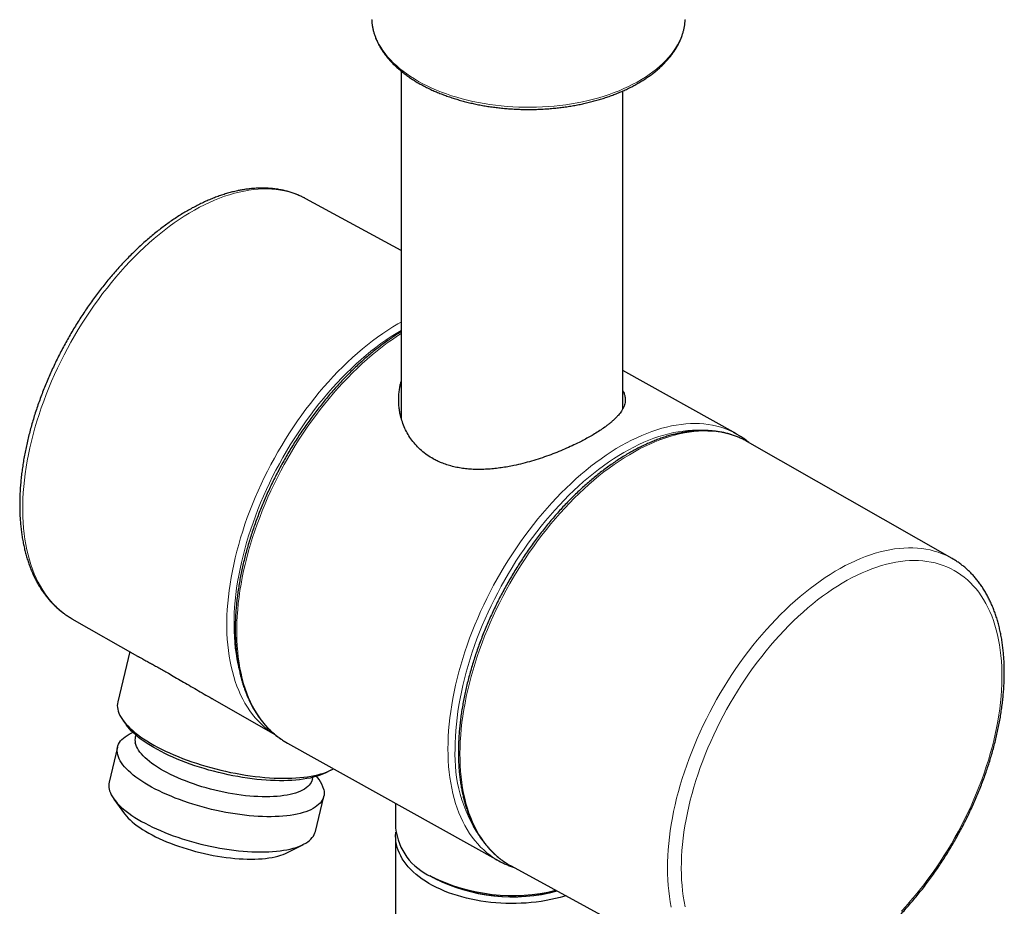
# Model space of a CAD drawing. Header units: millimetres. Extents: x 8 to 2314, y 12 to 2305.
# Tile 90 of 156: x 2148 to 2245, y 302 to 389. Entities that reach past the tile are written whole.
import ezdxf

# ---------------------------------------------------------------- set-up
doc = ezdxf.new("R2010")
doc.units = ezdxf.units.MM

msp = doc.modelspace()

# ---------------------------------------------------------------- linework, layer by layer
at = {"color": 7, "linetype": 'Continuous', "lineweight": 30}
for p, q in [((2185.787, 384.279), (2185.787, 350.006)), ((2207.687, 350.898), (2207.687, 382.325)), ((2185.787, 366.553), (2176.362, 371.67)), ((2176.372, 371.665), (2176.362, 371.67)), ((2218.921, 348.423), (2207.687, 354.678)), ((2240.226, 336.112), (2220.005, 347.653)), ((2240.226, 336.112), (2240.243, 336.102)), ((2153.248, 330.157), (2159.723, 326.461)), ((2158.957, 326.898), (2157.771, 321.936)), ((2167.127, 322.235), (2173.282, 318.722)), ((2158.285, 320.118), (2158.641, 319.628)), ((2159.275, 318.912), (2158.92, 318.73)), ((2159.557, 318.655), (2159.51, 318.458)), ((2173.26, 318.739), (2173.125, 318.824)), ((2157.753, 317.464), (2156.921, 313.983)), ((2174.552, 317.845), (2195.425, 306.223)), ((2177.017, 314.274), (2177.064, 314.471)), ((2177.666, 314.25), (2177.431, 314.573)), ((2178.321, 314.925), (2178.86, 315.201)), ((2177.303, 309.112), (2178.134, 312.593)), ((2157.39, 312.326), (2158.441, 310.878)), ((2185.237, 311.896), (2185.237, 309.455)), ((2185.237, 308.638), (2185.237, 211.47)), ((2174.543, 307.03), (2176.135, 307.846)), ((2196.651, 305.708), (2217.112, 294.598)), ((2188.604, 304.761), (2188.957, 304.557)), ((2189.1, 304.476), (2188.957, 304.557))]:
    msp.add_line(p, q, dxfattribs=at)
at = {"color": 252, "linetype": 'Continuous', "lineweight": 0}
msp.add_line((2240.243, 336.102), (2240.287, 336.077), dxfattribs=at)
at = {"color": 252, "linetype": 'Continuous', "lineweight": 0, "flags": 128}
for points in [[(2182.87, 389.38), (2182.877, 389.277), (2182.913, 388.941), (2182.97, 388.606), (2183.049, 388.272), (2183.15, 387.94), (2183.273, 387.611), (2183.417, 387.285), (2183.582, 386.962), (2183.768, 386.643), (2183.974, 386.328), (2184.201, 386.018), (2184.448, 385.713), (2184.715, 385.414), (2185.001, 385.121), (2185.306, 384.834), (2185.629, 384.554), (2185.971, 384.281), (2186.33, 384.015), (2186.706, 383.758), (2187.098, 383.509), (2187.506, 383.269), (2187.93, 383.038), (2188.369, 382.816), (2188.822, 382.604), (2189.288, 382.401), (2189.767, 382.209), (2190.258, 382.028), (2190.761, 381.857), (2191.274, 381.698), (2191.798, 381.55), (2192.331, 381.413), (2192.872, 381.288), (2193.421, 381.174), (2193.977, 381.073), (2194.539, 380.984), (2195.107, 380.907), (2195.679, 380.842), (2196.256, 380.79), (2196.835, 380.751), (2197.416, 380.724), (2197.999, 380.71), (2198.582, 380.708), (2199.165, 380.719), (2199.746, 380.743), (2200.326, 380.779), (2200.903, 380.828), (2201.476, 380.89), (2202.045, 380.963), (2202.609, 381.049), (2203.167, 381.148), (2203.718, 381.258), (2204.261, 381.38), (2204.796, 381.514), (2205.322, 381.66), (2205.838, 381.816), (2206.343, 381.984), (2206.838, 382.163), (2207.32, 382.352), (2207.789, 382.552), (2208.245, 382.762), (2208.688, 382.981), (2209.115, 383.21), (2209.527, 383.448), (2209.924, 383.695), (2210.304, 383.95), (2210.667, 384.214), (2211.013, 384.485), (2211.341, 384.763), (2211.651, 385.048), (2211.942, 385.34), (2212.213, 385.638), (2212.465, 385.942), (2212.697, 386.25), (2212.909, 386.564), (2213.1, 386.882), (2213.27, 387.204), (2213.419, 387.53), (2213.547, 387.858), (2213.654, 388.189), (2213.738, 388.522), (2213.801, 388.857), (2213.842, 389.192), (2213.856, 389.379)], [(2176.362, 371.67), (2176.202, 371.754), (2175.833, 371.931), (2175.454, 372.089), (2175.065, 372.227), (2174.667, 372.345), (2174.26, 372.444), (2173.844, 372.522), (2173.42, 372.581), (2172.988, 372.62), (2172.548, 372.639), (2172.101, 372.637), (2171.648, 372.616), (2171.189, 372.575), (2170.723, 372.513), (2170.253, 372.432), (2169.777, 372.331), (2169.297, 372.21), (2168.812, 372.069), (2168.325, 371.909), (2167.834, 371.729), (2167.34, 371.531), (2166.844, 371.313), (2166.346, 371.076), (2165.847, 370.821), (2165.346, 370.547), (2164.846, 370.256), (2164.345, 369.946), (2163.845, 369.619), (2163.346, 369.275), (2162.849, 368.913), (2162.353, 368.535), (2161.859, 368.141), (2161.369, 367.731), (2160.881, 367.305), (2160.397, 366.864), (2159.918, 366.409), (2159.443, 365.939), (2158.972, 365.455), (2158.508, 364.958), (2158.049, 364.448), (2157.596, 363.925), (2157.151, 363.39), (2156.712, 362.844), (2156.281, 362.287), (2155.858, 361.719), (2155.443, 361.142), (2155.036, 360.554), (2154.639, 359.958), (2154.251, 359.354), (2153.873, 358.741), (2153.506, 358.122), (2153.148, 357.496), (2152.802, 356.863), (2152.466, 356.225), (2152.142, 355.583), (2151.83, 354.936), (2151.53, 354.285), (2151.242, 353.631), (2150.966, 352.974), (2150.704, 352.316), (2150.454, 351.656), (2150.218, 350.995), (2149.995, 350.335), (2149.786, 349.675), (2149.591, 349.016), (2149.41, 348.358), (2149.243, 347.703), (2149.091, 347.051), (2148.953, 346.403), (2148.83, 345.758), (2148.721, 345.118), (2148.628, 344.484), (2148.549, 343.856), (2148.486, 343.233), (2148.437, 342.618), (2148.404, 342.011), (2148.386, 341.412), (2148.383, 340.821), (2148.395, 340.24), (2148.423, 339.668), (2148.466, 339.107), (2148.523, 338.557), (2148.596, 338.018), (2148.684, 337.491), (2148.787, 336.976), (2148.904, 336.474), (2149.036, 335.985), (2149.183, 335.51), (2149.345, 335.049), (2149.52, 334.603), (2149.71, 334.172), (2149.914, 333.756), (2150.131, 333.356), (2150.362, 332.972), (2150.607, 332.604), (2150.864, 332.254), (2151.135, 331.92), (2151.418, 331.604), (2151.714, 331.306), (2152.021, 331.026), (2152.341, 330.764), (2152.672, 330.52), (2153.014, 330.295), (2153.248, 330.157)], [(2173.125, 318.824), (2172.915, 318.964), (2172.581, 319.207), (2172.259, 319.469), (2171.948, 319.749), (2171.65, 320.047), (2171.364, 320.363), (2171.09, 320.696), (2170.83, 321.047), (2170.583, 321.414), (2170.348, 321.799), (2170.128, 322.199), (2169.921, 322.615), (2169.729, 323.047), (2169.55, 323.493), (2169.386, 323.954), (2169.236, 324.43), (2169.101, 324.919), (2168.98, 325.422), (2168.874, 325.937), (2168.783, 326.465), (2168.707, 327.005), (2168.647, 327.557), (2168.601, 328.119), (2168.57, 328.692), (2168.555, 329.274), (2168.555, 329.866), (2168.57, 330.467), (2168.6, 331.076), (2168.646, 331.693), (2168.706, 332.317), (2168.782, 332.948), (2168.873, 333.584), (2168.978, 334.226), (2169.098, 334.873), (2169.233, 335.524), (2169.383, 336.179), (2169.547, 336.837), (2169.726, 337.498), (2169.918, 338.16), (2170.125, 338.823), (2170.345, 339.488), (2170.579, 340.152), (2170.826, 340.816), (2171.086, 341.478), (2171.359, 342.139), (2171.645, 342.797), (2171.943, 343.453), (2172.254, 344.105), (2172.576, 344.752), (2172.91, 345.395), (2173.254, 346.033), (2173.61, 346.665), (2173.977, 347.29), (2174.353, 347.908), (2174.74, 348.519), (2175.136, 349.121), (2175.542, 349.715), (2175.956, 350.299), (2176.378, 350.874), (2176.809, 351.438), (2177.247, 351.991), (2177.693, 352.533), (2178.146, 353.064), (2178.605, 353.581), (2179.07, 354.086), (2179.54, 354.578), (2180.016, 355.056), (2180.496, 355.52), (2180.981, 355.969), (2181.47, 356.404), (2181.962, 356.823), (2182.457, 357.226), (2182.955, 357.613), (2183.455, 357.984), (2183.956, 358.337), (2184.458, 358.674), (2184.961, 358.993), (2185.465, 359.295), (2185.787, 359.478)], [(2185.787, 358.66), (2185.775, 358.653), (2185.277, 358.354), (2184.78, 358.036), (2184.283, 357.701), (2183.788, 357.349), (2183.294, 356.98), (2182.802, 356.595), (2182.313, 356.194), (2181.827, 355.777), (2181.345, 355.345), (2180.866, 354.898), (2180.392, 354.437), (2179.923, 353.961), (2179.458, 353.472), (2179, 352.97), (2178.548, 352.455), (2178.102, 351.928), (2177.663, 351.389), (2177.232, 350.839), (2176.808, 350.278), (2176.393, 349.707), (2175.986, 349.127), (2175.588, 348.537), (2175.199, 347.939), (2174.82, 347.333), (2174.451, 346.719), (2174.092, 346.099), (2173.744, 345.472), (2173.407, 344.84), (2173.081, 344.202), (2172.767, 343.56), (2172.465, 342.914), (2172.175, 342.265), (2171.898, 341.613), (2171.633, 340.959), (2171.381, 340.303), (2171.143, 339.647), (2170.918, 338.99), (2170.706, 338.333), (2170.508, 337.678), (2170.325, 337.024), (2170.155, 336.372), (2170, 335.723), (2169.86, 335.077), (2169.734, 334.436), (2169.622, 333.799), (2169.526, 333.167), (2169.444, 332.54), (2169.378, 331.921), (2169.327, 331.308), (2169.29, 330.702), (2169.269, 330.105), (2169.263, 329.516), (2169.273, 328.936), (2169.297, 328.366), (2169.337, 327.806), (2169.391, 327.257), (2169.461, 326.719), (2169.546, 326.193), (2169.645, 325.679), (2169.757, 325.191)], [(2185.787, 358.348), (2185.418, 358.11), (2184.916, 357.769), (2184.414, 357.411), (2183.914, 357.036), (2183.416, 356.645), (2182.921, 356.238), (2182.429, 355.815), (2181.941, 355.377), (2181.456, 354.924), (2180.976, 354.457), (2180.5, 353.976), (2180.03, 353.481), (2179.565, 352.973), (2179.107, 352.452), (2178.655, 351.919), (2178.21, 351.375), (2177.772, 350.819), (2177.342, 350.252), (2176.92, 349.676), (2176.507, 349.089), (2176.102, 348.493), (2175.707, 347.889), (2175.321, 347.277), (2174.945, 346.657), (2174.58, 346.03), (2174.225, 345.397), (2173.88, 344.758), (2173.548, 344.113), (2173.226, 343.464), (2172.917, 342.811), (2172.619, 342.155), (2172.334, 341.495), (2172.062, 340.833), (2171.802, 340.17), (2171.555, 339.505), (2171.322, 338.84), (2171.103, 338.175), (2170.897, 337.511), (2170.705, 336.848), (2170.527, 336.187), (2170.363, 335.528), (2170.214, 334.873), (2170.079, 334.221), (2169.959, 333.573), (2169.854, 332.93), (2169.763, 332.293), (2169.688, 331.662), (2169.628, 331.037), (2169.582, 330.42), (2169.552, 329.81), (2169.537, 329.208), (2169.537, 328.615), (2169.552, 328.032), (2169.582, 327.458), (2169.628, 326.895), (2169.688, 326.343), (2169.763, 325.802), (2169.854, 325.273), (2169.959, 324.756), (2170.079, 324.252), (2170.214, 323.761), (2170.363, 323.284), (2170.527, 322.822), (2170.705, 322.374), (2170.897, 321.94), (2171.103, 321.523), (2171.322, 321.12), (2171.555, 320.735), (2171.802, 320.365), (2172.062, 320.012), (2172.334, 319.677), (2172.619, 319.358), (2172.917, 319.058), (2173.226, 318.775), (2173.548, 318.511), (2173.88, 318.265), (2174.198, 318.055)], [(2190.408, 317.289), (2190.416, 317.886), (2190.439, 318.492), (2190.476, 319.105), (2190.529, 319.727), (2190.597, 320.355), (2190.68, 320.989), (2190.778, 321.629), (2190.891, 322.274), (2191.018, 322.924), (2191.16, 323.578), (2191.317, 324.235), (2191.487, 324.895), (2191.672, 325.557), (2191.871, 326.221), (2192.084, 326.886), (2192.311, 327.551), (2192.55, 328.216), (2192.804, 328.88), (2193.07, 329.543), (2193.348, 330.203), (2193.64, 330.861), (2193.943, 331.516), (2194.259, 332.167), (2194.586, 332.814), (2194.925, 333.456), (2195.274, 334.092), (2195.635, 334.722), (2196.005, 335.346), (2196.386, 335.962), (2196.777, 336.57), (2197.177, 337.17), (2197.586, 337.762), (2198.004, 338.343), (2198.43, 338.915), (2198.864, 339.476), (2199.305, 340.026), (2199.754, 340.565), (2200.209, 341.092), (2200.67, 341.606), (2201.138, 342.108), (2201.611, 342.596), (2202.089, 343.07), (2202.571, 343.53), (2203.058, 343.976), (2203.548, 344.406), (2204.042, 344.821), (2204.538, 345.22), (2205.037, 345.603), (2205.538, 345.97), (2206.04, 346.319), (2206.544, 346.652), (2207.047, 346.967), (2207.551, 347.264), (2208.055, 347.543), (2208.558, 347.804), (2209.059, 348.046), (2209.559, 348.27), (2210.057, 348.475), (2210.552, 348.66), (2211.044, 348.827), (2211.533, 348.974), (2212.017, 349.101), (2212.498, 349.209), (2212.973, 349.297), (2213.443, 349.365), (2213.908, 349.413), (2214.366, 349.441), (2214.818, 349.449), (2215.263, 349.437), (2215.701, 349.405), (2216.131, 349.354), (2216.553, 349.282), (2216.966, 349.19), (2217.371, 349.079), (2217.766, 348.948), (2218.152, 348.798), (2218.528, 348.628), (2218.586, 348.599)], [(2215.793, 348.756), (2215.452, 348.779), (2215.009, 348.791), (2214.56, 348.782), (2214.104, 348.753), (2213.642, 348.704), (2213.175, 348.635), (2212.702, 348.546), (2212.224, 348.437), (2211.742, 348.308), (2211.256, 348.159), (2210.767, 347.991), (2210.275, 347.804), (2209.78, 347.597), (2209.283, 347.371), (2208.784, 347.127), (2208.284, 346.863), (2207.784, 346.582), (2207.283, 346.282), (2206.782, 345.964), (2206.283, 345.629), (2205.784, 345.277), (2205.287, 344.908), (2204.792, 344.522), (2204.3, 344.12), (2203.81, 343.703), (2203.324, 343.269), (2202.842, 342.821), (2202.365, 342.358), (2201.892, 341.882), (2201.424, 341.391), (2200.962, 340.887), (2200.507, 340.37), (2200.057, 339.841), (2199.615, 339.3), (2199.18, 338.748), (2198.753, 338.185), (2198.334, 337.612), (2197.924, 337.029), (2197.522, 336.436), (2197.13, 335.835), (2196.747, 335.226), (2196.375, 334.61), (2196.013, 333.986), (2195.661, 333.356), (2195.321, 332.72), (2194.992, 332.079), (2194.675, 331.434), (2194.37, 330.784), (2194.076, 330.131), (2193.796, 329.476), (2193.528, 328.818), (2193.273, 328.158), (2193.032, 327.498), (2192.804, 326.837), (2192.589, 326.176), (2192.389, 325.516), (2192.203, 324.858), (2192.031, 324.202), (2191.873, 323.549), (2191.73, 322.899), (2191.602, 322.252), (2191.488, 321.611), (2191.389, 320.974), (2191.306, 320.344), (2191.237, 319.719), (2191.184, 319.102), (2191.146, 318.491), (2191.123, 317.889), (2191.115, 317.296)], [(2219.655, 347.84), (2219.374, 347.975), (2218.994, 348.136), (2218.604, 348.278), (2218.204, 348.399), (2217.796, 348.501), (2217.378, 348.583), (2216.953, 348.645), (2216.519, 348.687), (2216.078, 348.709), (2215.63, 348.711), (2215.175, 348.693), (2214.713, 348.654), (2214.246, 348.596), (2213.773, 348.518), (2213.296, 348.419), (2212.813, 348.301), (2212.327, 348.164), (2211.837, 348.006), (2211.343, 347.829), (2210.847, 347.633), (2210.348, 347.418), (2209.847, 347.184), (2209.345, 346.931), (2208.842, 346.66), (2208.339, 346.37), (2207.835, 346.062), (2207.332, 345.737), (2206.829, 345.395), (2206.328, 345.035), (2205.829, 344.659), (2205.332, 344.266), (2204.837, 343.857), (2204.346, 343.433), (2203.858, 342.993), (2203.374, 342.539), (2202.895, 342.07), (2202.42, 341.587), (2201.951, 341.09), (2201.488, 340.58), (2201.031, 340.058), (2200.58, 339.523), (2200.137, 338.977), (2199.701, 338.42), (2199.272, 337.851), (2198.852, 337.273), (2198.441, 336.685), (2198.038, 336.088), (2197.645, 335.482), (2197.262, 334.869), (2196.888, 334.248), (2196.525, 333.62), (2196.173, 332.985), (2195.832, 332.345), (2195.502, 331.7), (2195.183, 331.051), (2194.877, 330.397), (2194.583, 329.74), (2194.301, 329.08), (2194.032, 328.418), (2193.776, 327.755), (2193.534, 327.09), (2193.305, 326.426), (2193.089, 325.761), (2192.887, 325.097), (2192.7, 324.435), (2192.526, 323.775), (2192.367, 323.118), (2192.223, 322.464), (2192.093, 321.814), (2191.978, 321.168), (2191.877, 320.527), (2191.792, 319.892), (2191.722, 319.264), (2191.667, 318.642), (2191.627, 318.027), (2191.602, 317.421), (2191.592, 316.823), (2191.598, 316.234), (2191.619, 315.654), (2191.655, 315.085), (2191.706, 314.526), (2191.772, 313.978), (2191.854, 313.443), (2191.95, 312.919), (2192.062, 312.408), (2192.188, 311.909), (2192.328, 311.425), (2192.484, 310.954), (2192.654, 310.498), (2192.838, 310.057), (2193.036, 309.63), (2193.248, 309.22), (2193.473, 308.825), (2193.713, 308.447), (2193.965, 308.086), (2194.231, 307.741), (2194.509, 307.414), (2194.8, 307.105), (2195.103, 306.813), (2195.418, 306.54), (2195.745, 306.285), (2196.084, 306.048), (2196.319, 305.899)], [(2212.478, 301.646), (2212.379, 302.164), (2212.296, 302.694), (2212.228, 303.236), (2212.174, 303.789), (2212.136, 304.352), (2212.113, 304.926), (2212.105, 305.509), (2212.113, 306.101), (2212.135, 306.702), (2212.172, 307.311), (2212.225, 307.927), (2212.293, 308.551), (2212.375, 309.18), (2212.473, 309.815), (2212.585, 310.455), (2212.712, 311.1), (2212.854, 311.749), (2213.01, 312.401), (2213.181, 313.056), (2213.365, 313.713), (2213.564, 314.372), (2213.776, 315.031), (2214.002, 315.691), (2214.242, 316.35), (2214.494, 317.009), (2214.76, 317.666), (2215.038, 318.321), (2215.329, 318.974), (2215.632, 319.623), (2215.947, 320.268), (2216.274, 320.909), (2216.612, 321.545), (2216.961, 322.175), (2217.32, 322.799), (2217.69, 323.416), (2218.07, 324.025), (2218.46, 324.627), (2218.859, 325.22), (2219.267, 325.804), (2219.683, 326.379), (2220.108, 326.943), (2220.54, 327.497), (2220.98, 328.04), (2221.427, 328.571), (2221.88, 329.09), (2222.34, 329.597), (2222.805, 330.09), (2223.276, 330.57), (2223.752, 331.036), (2224.232, 331.488), (2224.716, 331.925), (2225.204, 332.346), (2225.694, 332.752), (2226.188, 333.142), (2226.683, 333.516), (2227.181, 333.873), (2227.68, 334.213), (2228.179, 334.536), (2228.679, 334.842), (2229.179, 335.129), (2229.678, 335.398), (2230.177, 335.649), (2230.673, 335.881), (2231.168, 336.095), (2231.661, 336.289), (2232.151, 336.464), (2232.637, 336.62), (2233.12, 336.757), (2233.599, 336.873), (2234.073, 336.97), (2234.542, 337.047), (2235.006, 337.105), (2235.463, 337.142), (2235.915, 337.159), (2236.359, 337.157), (2236.797, 337.134), (2237.227, 337.091), (2237.649, 337.029), (2238.063, 336.946), (2238.468, 336.844), (2238.864, 336.722), (2239.25, 336.58), (2239.627, 336.419), (2239.994, 336.239), (2240.226, 336.112)], [(2235.231, 301.256), (2235.683, 301.751), (2236.129, 302.257), (2236.568, 302.777), (2237, 303.307), (2237.425, 303.849), (2237.842, 304.402), (2238.251, 304.965), (2238.652, 305.537), (2239.043, 306.119), (2239.425, 306.709), (2239.798, 307.306), (2240.16, 307.912), (2240.512, 308.524), (2240.853, 309.142), (2241.184, 309.766), (2241.503, 310.395), (2241.81, 311.028), (2242.105, 311.665), (2242.388, 312.305), (2242.658, 312.948), (2242.916, 313.593), (2243.161, 314.239), (2243.392, 314.886), (2243.61, 315.533), (2243.814, 316.179), (2244.005, 316.825), (2244.181, 317.468), (2244.343, 318.109), (2244.491, 318.748), (2244.624, 319.382), (2244.742, 320.013), (2244.846, 320.638), (2244.934, 321.259), (2245.008, 321.873), (2245.067, 322.481), (2245.111, 323.081), (2245.139, 323.674), (2245.153, 324.258), (2245.151, 324.834), (2245.134, 325.4), (2245.102, 325.956), (2245.055, 326.502), (2244.993, 327.037), (2244.915, 327.56), (2244.823, 328.071), (2244.716, 328.57), (2244.594, 329.055), (2244.458, 329.528), (2244.307, 329.986), (2244.142, 330.43), (2243.962, 330.859), (2243.769, 331.273), (2243.561, 331.671), (2243.34, 332.054), (2243.106, 332.42), (2242.858, 332.769), (2242.597, 333.102), (2242.324, 333.417), (2242.038, 333.714), (2241.74, 333.994), (2241.43, 334.255), (2241.109, 334.498), (2240.776, 334.722), (2240.432, 334.927), (2240.078, 335.114), (2239.713, 335.28), (2239.338, 335.428), (2238.954, 335.556), (2238.561, 335.664), (2238.158, 335.753), (2237.747, 335.822), (2237.328, 335.87), (2236.902, 335.899), (2236.468, 335.908), (2236.027, 335.897), (2235.58, 335.865), (2235.127, 335.814), (2234.668, 335.743), (2234.204, 335.652), (2233.736, 335.541), (2233.263, 335.41), (2232.786, 335.26), (2232.306, 335.091), (2231.824, 334.902), (2231.338, 334.694), (2230.851, 334.468), (2230.363, 334.223), (2229.873, 333.959), (2229.383, 333.677), (2228.893, 333.377), (2228.403, 333.06), (2227.914, 332.725), (2227.426, 332.374), (2226.94, 332.006), (2226.457, 331.621), (2225.976, 331.221), (2225.498, 330.805), (2225.024, 330.374), (2224.555, 329.928), (2224.089, 329.468), (2223.629, 328.994), (2223.174, 328.507), (2222.725, 328.007), (2222.282, 327.494), (2221.846, 326.969), (2221.418, 326.433), (2220.996, 325.886), (2220.583, 325.328), (2220.178, 324.761), (2219.782, 324.184), (2219.395, 323.599), (2219.017, 323.005), (2218.649, 322.403), (2218.292, 321.795), (2217.945, 321.18), (2217.609, 320.559), (2217.284, 319.933), (2216.971, 319.302), (2216.669, 318.666), (2216.38, 318.028), (2216.102, 317.386), (2215.838, 316.742), (2215.587, 316.097), (2215.348, 315.45), (2215.123, 314.803), (2214.912, 314.157), (2214.714, 313.511), (2214.53, 312.866), (2214.361, 312.223), (2214.206, 311.584), (2214.065, 310.947), (2213.939, 310.314), (2213.827, 309.686), (2213.73, 309.063), (2213.649, 308.445), (2213.582, 307.834), (2213.53, 307.23), (2213.494, 306.633), (2213.472, 306.044), (2213.466, 305.464), (2213.475, 304.892), (2213.499, 304.331), (2213.538, 303.78), (2213.593, 303.239), (2213.662, 302.71), (2213.747, 302.192), (2213.846, 301.687)], [(2195.074, 306.431), (2194.925, 306.527), (2194.586, 306.764), (2194.259, 307.019), (2193.943, 307.292), (2193.64, 307.584), (2193.348, 307.893), (2193.07, 308.22), (2192.804, 308.565), (2192.55, 308.926), (2192.311, 309.303), (2192.084, 309.698), (2191.871, 310.108), (2191.672, 310.533), (2191.487, 310.974), (2191.317, 311.429), (2191.16, 311.899), (2191.018, 312.383), (2190.891, 312.88), (2190.778, 313.391), (2190.68, 313.914), (2190.597, 314.449), (2190.529, 314.995), (2190.476, 315.553), (2190.439, 316.122), (2190.416, 316.7), (2190.408, 317.289)]]:
    msp.add_lwpolyline(points, dxfattribs=at)
at = {"color": 7, "linetype": 'Continuous', "lineweight": 30, "flags": 128}
for points in [[(2185.722, 350.228), (2185.743, 350.291), (2185.787, 350.415)], [(2218.586, 348.599), (2218.894, 348.438), (2219.245, 348.232)], [(2220.005, 347.653), (2219.744, 347.795), (2219.655, 347.84)], [(2157.768, 321.199), (2157.82, 321.002), (2157.893, 320.801), (2157.988, 320.598), (2158.103, 320.392), (2158.238, 320.183), (2158.395, 319.973), (2158.571, 319.762), (2158.767, 319.549), (2158.982, 319.336), (2159.217, 319.123), (2159.47, 318.911), (2159.741, 318.699), (2160.029, 318.487), (2160.335, 318.278), (2160.657, 318.07), (2160.994, 317.865), (2161.347, 317.662), (2161.715, 317.462), (2162.096, 317.266), (2162.49, 317.074), (2162.897, 316.885), (2163.315, 316.702), (2163.744, 316.523), (2164.182, 316.349), (2164.63, 316.181), (2165.086, 316.019), (2165.55, 315.863), (2166.019, 315.713), (2166.495, 315.57), (2166.975, 315.434), (2167.459, 315.306), (2167.946, 315.185), (2168.435, 315.071), (2168.924, 314.966), (2169.414, 314.869), (2169.903, 314.78), (2170.39, 314.7), (2170.874, 314.629), (2171.355, 314.566), (2171.831, 314.512), (2172.302, 314.468), (2172.766, 314.432), (2173.223, 314.406), (2173.672, 314.389), (2174.112, 314.381), (2174.542, 314.382), (2174.962, 314.393), (2175.37, 314.413), (2175.766, 314.442), (2176.149, 314.481), (2176.518, 314.528), (2176.873, 314.585), (2177.212, 314.65), (2177.536, 314.724), (2177.844, 314.807), (2178.135, 314.899), (2178.408, 314.998), (2178.663, 315.106), (2178.9, 315.222), (2179.082, 315.323)], [(2178.321, 314.925), (2178.183, 314.857), (2177.937, 314.75), (2177.673, 314.651), (2177.392, 314.561), (2177.094, 314.479), (2176.779, 314.405), (2176.448, 314.341), (2176.103, 314.285), (2175.743, 314.238), (2175.369, 314.2), (2174.983, 314.171), (2174.584, 314.152), (2174.174, 314.142), (2173.753, 314.141), (2173.323, 314.149), (2172.883, 314.166), (2172.436, 314.193), (2171.982, 314.229), (2171.521, 314.274), (2171.055, 314.328), (2170.584, 314.391), (2170.111, 314.463), (2169.634, 314.544), (2169.156, 314.632), (2168.678, 314.73), (2168.2, 314.835), (2167.723, 314.948), (2167.248, 315.069), (2166.777, 315.197), (2166.309, 315.332), (2165.847, 315.475), (2165.391, 315.624), (2164.941, 315.779), (2164.499, 315.94), (2164.066, 316.107), (2163.643, 316.28), (2163.229, 316.457), (2162.827, 316.639), (2162.437, 316.825), (2162.059, 317.016), (2161.695, 317.21), (2161.346, 317.407), (2161.011, 317.606), (2160.691, 317.809), (2160.388, 318.013), (2160.102, 318.219), (2159.833, 318.426), (2159.582, 318.633), (2159.349, 318.842), (2159.135, 319.05), (2158.941, 319.257), (2158.766, 319.464), (2158.641, 319.628)], [(2178.137, 313.265), (2178.166, 313.079), (2178.173, 312.898), (2178.159, 312.721), (2178.123, 312.549), (2178.066, 312.382), (2177.988, 312.221), (2177.888, 312.066), (2177.768, 311.917), (2177.627, 311.774), (2177.465, 311.639), (2177.284, 311.51), (2177.083, 311.389), (2176.863, 311.276), (2176.624, 311.17), (2176.366, 311.072), (2176.091, 310.983), (2175.799, 310.903), (2175.49, 310.831), (2175.166, 310.768), (2174.826, 310.713), (2174.472, 310.668), (2174.104, 310.632), (2173.723, 310.606), (2173.33, 310.588), (2172.926, 310.58), (2172.511, 310.581), (2172.087, 310.592), (2171.653, 310.612), (2171.212, 310.641), (2170.765, 310.68), (2170.311, 310.727), (2169.852, 310.784), (2169.389, 310.85), (2168.924, 310.924), (2168.456, 311.007), (2167.987, 311.099), (2167.518, 311.198), (2167.05, 311.306), (2166.583, 311.422), (2166.12, 311.545), (2165.66, 311.676), (2165.206, 311.813), (2164.757, 311.958), (2164.314, 312.108), (2163.88, 312.265), (2163.454, 312.428), (2163.037, 312.596), (2162.631, 312.77), (2162.235, 312.948), (2161.852, 313.13), (2161.482, 313.317), (2161.125, 313.507), (2160.783, 313.7), (2160.455, 313.896), (2160.144, 314.095), (2159.849, 314.295), (2159.57, 314.497), (2159.31, 314.7), (2159.067, 314.904), (2158.844, 315.108), (2158.639, 315.312), (2158.454, 315.515), (2158.289, 315.717), (2158.144, 315.918), (2158.02, 316.117), (2157.917, 316.314), (2157.834, 316.507), (2157.773, 316.698), (2157.734, 316.886), (2157.716, 317.069), (2157.719, 317.248), (2157.744, 317.423), (2157.79, 317.592), (2157.858, 317.756), (2157.947, 317.914), (2158.057, 318.066), (2158.188, 318.212), (2158.339, 318.351), (2158.51, 318.483), (2158.702, 318.608), (2158.912, 318.726), (2158.92, 318.73)], [(2177.017, 314.274), (2177.016, 314.269), (2176.967, 314.114), (2176.896, 313.964), (2176.804, 313.82), (2176.692, 313.682), (2176.559, 313.551), (2176.405, 313.426), (2176.232, 313.309), (2176.039, 313.2), (2175.827, 313.098), (2175.597, 313.004), (2175.348, 312.918), (2175.083, 312.841), (2174.8, 312.772), (2174.502, 312.712), (2174.188, 312.661), (2173.86, 312.62), (2173.518, 312.587), (2173.164, 312.563), (2172.797, 312.549), (2172.419, 312.545), (2172.031, 312.549), (2171.634, 312.563), (2171.229, 312.586), (2170.816, 312.619), (2170.397, 312.66), (2169.973, 312.711), (2169.544, 312.771), (2169.113, 312.839), (2168.679, 312.916), (2168.245, 313.002), (2167.81, 313.096), (2167.377, 313.197), (2166.946, 313.307), (2166.518, 313.424), (2166.094, 313.548), (2165.675, 313.679), (2165.263, 313.817), (2164.859, 313.961), (2164.462, 314.111), (2164.075, 314.266), (2163.698, 314.427), (2163.333, 314.592), (2162.979, 314.761), (2162.638, 314.935), (2162.311, 315.112), (2161.999, 315.292), (2161.702, 315.475), (2161.421, 315.659), (2161.157, 315.846), (2160.91, 316.034), (2160.681, 316.223), (2160.471, 316.412), (2160.279, 316.6), (2160.108, 316.789), (2159.956, 316.976), (2159.825, 317.162), (2159.714, 317.346), (2159.624, 317.527), (2159.555, 317.706), (2159.508, 317.881)], [(2174.198, 318.055), (2174.225, 318.038), (2174.552, 317.845)], [(2156.919, 313.311), (2156.969, 313.122), (2157.041, 312.93), (2157.134, 312.734), (2157.248, 312.537), (2157.382, 312.337), (2157.537, 312.135), (2157.712, 311.932), (2157.907, 311.729), (2158.121, 311.525), (2158.354, 311.321), (2158.606, 311.117), (2158.875, 310.915), (2159.162, 310.713), (2159.466, 310.514), (2159.785, 310.317), (2160.12, 310.122), (2160.47, 309.93), (2160.834, 309.742), (2161.21, 309.557), (2161.6, 309.377), (2162.001, 309.201), (2162.412, 309.03), (2162.834, 308.865), (2163.264, 308.705), (2163.703, 308.551), (2164.149, 308.403), (2164.601, 308.262), (2165.058, 308.128), (2165.519, 308.001), (2165.984, 307.882), (2166.452, 307.77), (2166.92, 307.666), (2167.389, 307.571), (2167.858, 307.483), (2168.325, 307.405), (2168.789, 307.335), (2169.25, 307.274), (2169.707, 307.221), (2170.157, 307.178), (2170.602, 307.144), (2171.039, 307.12), (2171.468, 307.104), (2171.888, 307.098), (2172.297, 307.102), (2172.696, 307.115), (2173.083, 307.137), (2173.458, 307.168), (2173.819, 307.208), (2174.166, 307.258), (2174.498, 307.317), (2174.815, 307.384), (2175.115, 307.461), (2175.399, 307.546), (2175.665, 307.639), (2175.914, 307.741), (2176.143, 307.85), (2176.354, 307.967), (2176.545, 308.092), (2176.717, 308.225), (2176.868, 308.364), (2176.999, 308.509), (2177.109, 308.662), (2177.198, 308.82), (2177.265, 308.984), (2177.303, 309.112)], [(2158.441, 310.878), (2158.485, 310.82), (2158.637, 310.632), (2158.808, 310.444), (2158.999, 310.255), (2159.21, 310.066), (2159.439, 309.877), (2159.685, 309.689), (2159.95, 309.503), (2160.231, 309.318), (2160.528, 309.135), (2160.84, 308.955), (2161.167, 308.778), (2161.508, 308.605), (2161.861, 308.435), (2162.227, 308.27), (2162.604, 308.11), (2162.991, 307.954), (2163.387, 307.804), (2163.792, 307.66), (2164.204, 307.523), (2164.623, 307.392), (2165.046, 307.267), (2165.474, 307.15), (2165.906, 307.041), (2166.339, 306.939), (2166.774, 306.845), (2167.208, 306.76), (2167.642, 306.683), (2168.073, 306.614), (2168.502, 306.555), (2168.926, 306.504), (2169.345, 306.462), (2169.757, 306.43), (2170.163, 306.407), (2170.56, 306.393), (2170.948, 306.388), (2171.326, 306.393), (2171.692, 306.407), (2172.047, 306.43), (2172.389, 306.463), (2172.717, 306.505), (2173.031, 306.556), (2173.329, 306.616), (2173.611, 306.684), (2173.877, 306.762), (2174.126, 306.847), (2174.356, 306.941), (2174.543, 307.03)], [(2202.081, 302.76), (2201.957, 302.723), (2201.505, 302.597), (2201.044, 302.482), (2200.575, 302.38), (2200.098, 302.289), (2199.616, 302.211), (2199.127, 302.144), (2198.634, 302.09), (2198.138, 302.049), (2197.638, 302.02), (2197.138, 302.003), (2196.636, 301.999), (2196.134, 302.008), (2195.634, 302.03), (2195.136, 302.064), (2194.64, 302.11), (2194.149, 302.169), (2193.663, 302.241), (2193.183, 302.324), (2192.709, 302.42), (2192.243, 302.527), (2191.785, 302.646), (2191.337, 302.776), (2190.9, 302.918), (2190.473, 303.07), (2190.058, 303.233), (2189.656, 303.407), (2189.268, 303.59), (2188.893, 303.783), (2188.534, 303.985), (2188.19, 304.196), (2187.863, 304.415), (2187.552, 304.643), (2187.259, 304.878), (2186.984, 305.12), (2186.727, 305.369), (2186.49, 305.624), (2186.272, 305.885), (2186.074, 306.151), (2185.896, 306.422), (2185.739, 306.697), (2185.603, 306.976), (2185.488, 307.258), (2185.394, 307.543), (2185.322, 307.829), (2185.272, 308.117), (2185.244, 308.407), (2185.237, 308.696), (2185.252, 308.986), (2185.258, 309.046)], [(2196.319, 305.899), (2196.433, 305.831), (2196.651, 305.708)]]:
    msp.add_lwpolyline(points, dxfattribs=at)
at = {"color": 7, "linetype": 'Continuous', "lineweight": 30}
for centre, radius, start, end in [((2159.393, 321.562), 1.665, 167.01755, 192.58852), ((2160.773, 318.165), 1.296, 166.95003, 192.65604), ((2158.396, 313.642), 1.514, 166.99113, 192.61493), ((2175.504, 312.612), 2.712, 13.92167, 37.15503), ((2191.101, 310.087), 5.898, 186.1559, 246.54494), ((2199.202, 313.007), 7.764, 237.87959, 243.91263), ((2196.79, 320.864), 18.073, 243.59682, 283.71438), ((2196.79, 319.836), 17.17, 242.85967, 284.8664), ((2196.785, 319.895), 17.228, 243.51108, 284.83138)]:
    msp.add_arc(centre, radius, start, end, dxfattribs=at)
at = {"color": 252, "linetype": 'Continuous', "lineweight": 0}
msp.add_arc((2205.412, 316.635), 14.312, 177.35367, 213.74524, dxfattribs=at)
at = {"color": 7, "linetype": 'Continuous', "lineweight": 30}
for points, knots in [([(2182.873, 389.362), (2182.876, 389.307), (2182.883, 389.143), (2182.917, 388.869), (2182.973, 388.542), (2183.049, 388.217), (2183.145, 387.893), (2183.26, 387.572), (2183.394, 387.253), (2183.548, 386.937), (2183.721, 386.625), (2183.912, 386.316), (2184.123, 386.012), (2184.351, 385.712), (2184.598, 385.417), (2184.863, 385.128), (2185.145, 384.845), (2185.444, 384.568), (2185.76, 384.298), (2186.092, 384.034), (2186.439, 383.779), (2186.802, 383.531), (2187.179, 383.291), (2187.571, 383.059), (2187.976, 382.836), (2188.395, 382.622), (2188.826, 382.417), (2189.269, 382.222), (2189.723, 382.036), (2190.188, 381.859), (2190.664, 381.693), (2191.149, 381.537), (2191.643, 381.391), (2192.145, 381.256), (2192.655, 381.132), (2193.173, 381.018), (2193.697, 380.915), (2194.226, 380.823), (2194.761, 380.742), (2195.3, 380.673), (2195.843, 380.615), (2196.389, 380.568), (2196.938, 380.532), (2197.488, 380.508), (2198.04, 380.496), (2198.592, 380.495), (2199.144, 380.505), (2199.694, 380.527), (2200.243, 380.561), (2200.79, 380.606), (2201.333, 380.662), (2201.873, 380.73), (2202.409, 380.808), (2202.939, 380.898), (2203.464, 380.999), (2203.983, 381.111), (2204.494, 381.234), (2204.998, 381.367), (2205.493, 381.511), (2205.98, 381.666), (2206.457, 381.83), (2206.924, 382.005), (2207.38, 382.189), (2207.825, 382.383), (2208.258, 382.586), (2208.679, 382.799), (2209.087, 383.021), (2209.481, 383.251), (2209.861, 383.49), (2210.227, 383.737), (2210.578, 383.991), (2210.913, 384.254), (2211.232, 384.524), (2211.535, 384.8), (2211.821, 385.084), (2212.089, 385.373), (2212.34, 385.668), (2212.572, 385.969), (2212.787, 386.275), (2212.982, 386.585), (2213.158, 386.899), (2213.315, 387.217), (2213.453, 387.537), (2213.571, 387.861), (2213.669, 388.186), (2213.747, 388.513), (2213.805, 388.841), (2213.841, 389.124), (2213.85, 389.298), (2213.853, 389.361)], [0, 0, 0, 0, 0.0056562, 0.0169698, 0.0282917, 0.0396291, 0.0509882, 0.062374, 0.0737902, 0.0852393, 0.0967221, 0.1082382, 0.1197861, 0.1313633, 0.1429668, 0.1545934, 0.1662393, 0.1779012, 0.1895758, 0.2012601, 0.2129514, 0.2246473, 0.236346, 0.2480459, 0.2597452, 0.2714431, 0.2831388, 0.2948319, 0.306522, 0.3182089, 0.3298925, 0.3415727, 0.3532497, 0.3649235, 0.3765944, 0.3882623, 0.3999277, 0.4115907, 0.4232516, 0.4349106, 0.446568, 0.4582241, 0.4698791, 0.4815333, 0.4931871, 0.5048406, 0.5164943, 0.5281482, 0.5398026, 0.5514579, 0.5631143, 0.5747721, 0.5864316, 0.5980931, 0.6097568, 0.621423, 0.633092, 0.644764, 0.6564393, 0.668118, 0.6798004, 0.6914865, 0.7031764, 0.7148702, 0.7265678, 0.7382689, 0.7499734, 0.7616806, 0.77339, 0.7851007, 0.7968111, 0.8085196, 0.8202243, 0.8319228, 0.8436125, 0.8552904, 0.8669531, 0.8785969, 0.8902181, 0.9018132, 0.9133788, 0.9249122, 0.9364115, 0.9478758, 0.9593059, 0.9707035, 0.9820723, 0.9934171, 1, 1, 1, 1]), ([(2176.372, 371.662), (2176.322, 371.69), (2176.155, 371.783), (2175.86, 371.924), (2175.487, 372.085), (2175.106, 372.227), (2174.716, 372.352), (2174.319, 372.459), (2173.913, 372.548), (2173.499, 372.619), (2173.079, 372.672), (2172.651, 372.706), (2172.217, 372.723), (2171.776, 372.721), (2171.329, 372.7), (2170.877, 372.661), (2170.419, 372.603), (2169.992, 372.534), (2169.717, 372.477), (2169.597, 372.453)], [0, 0, 0, 0, 0.025735, 0.0866, 0.147475, 0.208397, 0.269399, 0.330512, 0.391764, 0.453177, 0.51477, 0.576553, 0.638536, 0.700719, 0.763099, 0.825669, 0.888419, 0.951333, 1, 1, 1, 1]), ([(2169.597, 372.453), (2169.513, 372.435), (2169.273, 372.382), (2168.874, 372.281), (2168.399, 372.145), (2167.922, 371.99), (2167.442, 371.817), (2166.96, 371.626), (2166.477, 371.418), (2165.993, 371.193), (2165.508, 370.95), (2165.023, 370.691), (2164.538, 370.415), (2164.054, 370.123), (2163.571, 369.814), (2163.089, 369.49), (2162.609, 369.151), (2162.132, 368.797), (2161.657, 368.427), (2161.184, 368.043), (2160.716, 367.646), (2160.25, 367.234), (2159.789, 366.809), (2159.332, 366.371), (2158.88, 365.92), (2158.433, 365.457), (2157.991, 364.982), (2157.555, 364.495), (2157.126, 363.998), (2156.702, 363.489), (2156.286, 362.971), (2155.876, 362.442), (2155.474, 361.904), (2155.079, 361.357), (2154.693, 360.802), (2154.315, 360.238), (2153.946, 359.667), (2153.585, 359.089), (2153.234, 358.504), (2152.892, 357.913), (2152.56, 357.316), (2152.238, 356.714), (2151.927, 356.107), (2151.626, 355.496), (2151.336, 354.881), (2151.056, 354.263), (2150.788, 353.641), (2150.532, 353.018), (2150.287, 352.393), (2150.055, 351.766), (2149.834, 351.139), (2149.626, 350.512), (2149.43, 349.884), (2149.247, 349.258), (2149.076, 348.632), (2148.919, 348.008), (2148.775, 347.387), (2148.644, 346.768), (2148.526, 346.152), (2148.422, 345.54), (2148.332, 344.932), (2148.255, 344.329), (2148.192, 343.731), (2148.143, 343.138), (2148.108, 342.552), (2148.087, 341.972), (2148.081, 341.399), (2148.088, 340.834), (2148.11, 340.277), (2148.146, 339.728), (2148.196, 339.188), (2148.26, 338.657), (2148.339, 338.136), (2148.432, 337.626), (2148.539, 337.126), (2148.661, 336.638), (2148.796, 336.161), (2148.945, 335.697), (2149.109, 335.246), (2149.286, 334.807), (2149.476, 334.382), (2149.68, 333.972), (2149.897, 333.575), (2150.126, 333.194), (2150.369, 332.828), (2150.623, 332.477), (2150.89, 332.142), (2151.168, 331.823), (2151.458, 331.521), (2151.758, 331.235), (2152.07, 330.966), (2152.391, 330.714), (2152.723, 330.479), (2153.01, 330.293), (2153.189, 330.192), (2153.251, 330.158)], [0, 0, 0, 0, 0.005816, 0.016678, 0.027552, 0.038442, 0.049345, 0.060259, 0.071181, 0.082108, 0.09304, 0.103975, 0.114911, 0.125846, 0.13678, 0.147713, 0.158642, 0.169569, 0.180493, 0.191413, 0.20233, 0.213243, 0.224152, 0.235058, 0.245961, 0.25686, 0.267756, 0.278649, 0.289539, 0.300426, 0.311311, 0.322194, 0.333074, 0.343953, 0.35483, 0.365706, 0.376581, 0.387455, 0.398329, 0.409202, 0.420075, 0.430948, 0.441821, 0.452695, 0.463569, 0.474444, 0.485321, 0.496199, 0.507079, 0.51796, 0.528844, 0.53973, 0.550619, 0.56151, 0.572405, 0.583302, 0.594204, 0.605108, 0.616017, 0.626929, 0.637846, 0.648766, 0.659691, 0.670619, 0.681552, 0.692488, 0.703427, 0.71437, 0.725314, 0.736261, 0.747208, 0.758154, 0.769099, 0.780039, 0.790974, 0.8019, 0.812817, 0.82372, 0.834607, 0.845475, 0.856321, 0.867141, 0.877934, 0.888696, 0.899424, 0.910119, 0.920777, 0.931401, 0.94199, 0.952546, 0.963073, 0.973574, 0.984054, 0.994517, 1, 1, 1, 1]), ([(2185.787, 358.528), (2185.666, 358.454), (2185.385, 358.279), (2184.943, 357.987), (2184.463, 357.654), (2183.984, 357.306), (2183.507, 356.943), (2183.032, 356.565), (2182.56, 356.173), (2182.091, 355.767), (2181.626, 355.347), (2181.165, 354.914), (2180.708, 354.468), (2180.255, 354.009), (2179.808, 353.539), (2179.366, 353.056), (2178.929, 352.562), (2178.499, 352.057), (2178.075, 351.542), (2177.657, 351.016), (2177.247, 350.48), (2176.844, 349.936), (2176.448, 349.382), (2176.061, 348.82), (2175.682, 348.25), (2175.311, 347.672), (2174.95, 347.088), (2174.597, 346.496), (2174.254, 345.899), (2173.921, 345.296), (2173.597, 344.688), (2173.284, 344.075), (2172.982, 343.459), (2172.69, 342.838), (2172.409, 342.214), (2172.14, 341.588), (2171.882, 340.96), (2171.635, 340.33), (2171.401, 339.698), (2171.178, 339.066), (2170.968, 338.434), (2170.77, 337.803), (2170.585, 337.172), (2170.413, 336.543), (2170.253, 335.915), (2170.106, 335.29), (2169.973, 334.668), (2169.853, 334.049), (2169.746, 333.434), (2169.653, 332.823), (2169.573, 332.217), (2169.507, 331.617), (2169.454, 331.022), (2169.416, 330.434), (2169.391, 329.853), (2169.38, 329.278), (2169.383, 328.712), (2169.4, 328.153), (2169.431, 327.603), (2169.476, 327.063), (2169.535, 326.531), (2169.607, 326.01), (2169.694, 325.499), (2169.794, 324.999), (2169.908, 324.511), (2170.036, 324.034), (2170.177, 323.569), (2170.332, 323.117), (2170.5, 322.678), (2170.681, 322.252), (2170.876, 321.84), (2171.083, 321.442), (2171.303, 321.058), (2171.535, 320.689), (2171.779, 320.336), (2172.036, 319.998), (2172.304, 319.676), (2172.583, 319.369), (2172.874, 319.079), (2173.176, 318.806), (2173.487, 318.548), (2173.811, 318.31), (2174.043, 318.149), (2174.17, 318.073), (2174.183, 318.065)], [0, 0, 0, 0, 0.009282, 0.02169, 0.034096, 0.046501, 0.058904, 0.071305, 0.083704, 0.096101, 0.108496, 0.12089, 0.133281, 0.14567, 0.158057, 0.170443, 0.182827, 0.19521, 0.207591, 0.219971, 0.232349, 0.244727, 0.257104, 0.269479, 0.281855, 0.294229, 0.306603, 0.318977, 0.331351, 0.343724, 0.356098, 0.368471, 0.380845, 0.39322, 0.405595, 0.41797, 0.430347, 0.442724, 0.455103, 0.467482, 0.479863, 0.492245, 0.504629, 0.517014, 0.529402, 0.541791, 0.554182, 0.566575, 0.57897, 0.591367, 0.603767, 0.616169, 0.628573, 0.64098, 0.653388, 0.665798, 0.678211, 0.690624, 0.703039, 0.715455, 0.727871, 0.740286, 0.752699, 0.76511, 0.777518, 0.789921, 0.802317, 0.814706, 0.827085, 0.839452, 0.851807, 0.864147, 0.876469, 0.888774, 0.901058, 0.913322, 0.925565, 0.937786, 0.949986, 0.962168, 0.974331, 0.98648, 0.998616, 1, 1, 1, 1]), ([(2188.962, 345.951), (2188.755, 346.074), (2188.343, 346.32), (2187.786, 346.762), (2187.28, 347.254), (2186.837, 347.792), (2186.458, 348.364), (2186.143, 348.967), (2185.892, 349.599), (2185.724, 350.184), (2185.619, 350.715), (2185.559, 351.186), (2185.532, 351.666), (2185.54, 352.146), (2185.58, 352.623), (2185.653, 353.057), (2185.718, 353.38), (2185.772, 353.542), (2185.787, 353.588)], [0, 0, 0, 0, 0.076122, 0.152247, 0.229698, 0.307155, 0.383118, 0.459086, 0.536124, 0.613166, 0.666306, 0.721063, 0.77582, 0.831139, 0.886458, 0.940851, 0.983332, 1, 1, 1, 1]), ([(2207.687, 352.681), (2207.729, 352.603), (2207.831, 352.416), (2207.905, 352.154), (2207.94, 351.89), (2207.935, 351.653), (2207.895, 351.411), (2207.818, 351.166), (2207.704, 350.918), (2207.568, 350.69), (2207.419, 350.48), (2207.265, 350.29), (2207.09, 350.096), (2206.894, 349.899), (2206.677, 349.699), (2206.439, 349.497), (2206.179, 349.291), (2205.845, 349.043), (2205.422, 348.752), (2204.917, 348.433), (2204.399, 348.129), (2203.892, 347.851), (2203.319, 347.555), (2202.676, 347.243), (2201.937, 346.911), (2201.168, 346.592), (2200.364, 346.286), (2199.534, 345.998), (2198.677, 345.731), (2197.808, 345.494), (2197.017, 345.311), (2196.308, 345.172), (2195.681, 345.071), (2195.048, 344.991), (2194.418, 344.935), (2193.794, 344.906), (2193.186, 344.905), (2192.587, 344.933), (2191.996, 344.991), (2191.411, 345.082), (2190.839, 345.208), (2190.286, 345.368), (2189.791, 345.55), (2189.349, 345.744), (2189.091, 345.882), (2188.962, 345.951)], [0, 0, 0, 0, 0.022339, 0.052977, 0.074792, 0.097281, 0.11977, 0.14251, 0.165249, 0.187623, 0.204362, 0.221208, 0.238053, 0.255112, 0.27217, 0.28945, 0.306729, 0.324129, 0.351715, 0.3793, 0.403369, 0.427438, 0.44925, 0.478697, 0.508145, 0.538028, 0.567913, 0.598724, 0.629535, 0.660769, 0.692002, 0.713858, 0.736389, 0.758921, 0.781704, 0.804487, 0.826906, 0.848932, 0.871675, 0.894417, 0.917483, 0.940548, 0.963292, 0.981646, 1, 1, 1, 1]), ([(2219.639, 347.847), (2219.583, 347.875), (2219.409, 347.965), (2219.107, 348.097), (2218.734, 348.242), (2218.352, 348.369), (2217.962, 348.479), (2217.564, 348.57), (2217.158, 348.644), (2216.745, 348.7), (2216.325, 348.737), (2215.898, 348.757), (2215.464, 348.758), (2215.025, 348.741), (2214.579, 348.705), (2214.129, 348.652), (2213.674, 348.58), (2213.214, 348.49), (2212.75, 348.382), (2212.282, 348.256), (2211.811, 348.111), (2211.338, 347.95), (2210.862, 347.77), (2210.384, 347.574), (2209.904, 347.359), (2209.423, 347.128), (2208.941, 346.88), (2208.459, 346.616), (2207.977, 346.335), (2207.496, 346.038), (2207.015, 345.725), (2206.535, 345.396), (2206.057, 345.052), (2205.581, 344.694), (2205.107, 344.32), (2204.636, 343.932), (2204.168, 343.53), (2203.704, 343.115), (2203.243, 342.686), (2202.786, 342.244), (2202.334, 341.789), (2201.887, 341.322), (2201.445, 340.843), (2201.009, 340.353), (2200.579, 339.852), (2200.155, 339.34), (2199.737, 338.817), (2199.327, 338.285), (2198.923, 337.744), (2198.528, 337.193), (2198.14, 336.634), (2197.761, 336.067), (2197.39, 335.493), (2197.028, 334.911), (2196.675, 334.323), (2196.331, 333.728), (2195.998, 333.128), (2195.674, 332.522), (2195.36, 331.912), (2195.057, 331.298), (2194.765, 330.68), (2194.483, 330.058), (2194.213, 329.434), (2193.954, 328.808), (2193.707, 328.18), (2193.472, 327.551), (2193.248, 326.921), (2193.037, 326.29), (2192.838, 325.661), (2192.652, 325.032), (2192.479, 324.404), (2192.318, 323.778), (2192.171, 323.155), (2192.036, 322.534), (2191.915, 321.917), (2191.807, 321.303), (2191.713, 320.694), (2191.632, 320.089), (2191.565, 319.49), (2191.512, 318.897), (2191.472, 318.31), (2191.447, 317.729), (2191.435, 317.156), (2191.437, 316.591), (2191.453, 316.033), (2191.482, 315.485), (2191.526, 314.945), (2191.584, 314.415), (2191.656, 313.894), (2191.741, 313.385), (2191.84, 312.885), (2191.954, 312.398), (2192.08, 311.922), (2192.221, 311.458), (2192.374, 311.006), (2192.542, 310.568), (2192.722, 310.143), (2192.915, 309.731), (2193.122, 309.334), (2193.341, 308.951), (2193.572, 308.584), (2193.815, 308.231), (2194.071, 307.894), (2194.338, 307.572), (2194.617, 307.267), (2194.906, 306.977), (2195.207, 306.704), (2195.518, 306.448), (2195.84, 306.21), (2196.103, 306.03), (2196.261, 305.936), (2196.305, 305.91)], [0, 0, 0, 0, 0.004318, 0.013419, 0.022524, 0.031634, 0.040753, 0.049883, 0.059026, 0.068183, 0.077355, 0.086543, 0.095747, 0.104967, 0.114201, 0.123448, 0.132708, 0.141979, 0.15126, 0.160549, 0.169846, 0.179148, 0.188456, 0.197766, 0.20708, 0.216396, 0.225712, 0.23503, 0.244347, 0.253664, 0.262981, 0.272296, 0.28161, 0.290923, 0.300234, 0.309544, 0.318852, 0.328159, 0.337465, 0.346768, 0.356071, 0.365372, 0.374671, 0.38397, 0.393267, 0.402563, 0.411858, 0.421152, 0.430446, 0.439739, 0.449031, 0.458322, 0.467613, 0.476904, 0.486194, 0.495484, 0.504775, 0.514065, 0.523355, 0.532646, 0.541936, 0.551228, 0.560519, 0.569812, 0.579105, 0.588398, 0.597693, 0.606988, 0.616285, 0.625583, 0.634882, 0.644182, 0.653484, 0.662787, 0.672092, 0.681399, 0.690707, 0.700016, 0.709328, 0.718641, 0.727956, 0.737272, 0.74659, 0.75591, 0.76523, 0.774551, 0.783873, 0.793195, 0.802517, 0.811838, 0.821156, 0.830472, 0.839785, 0.849092, 0.858394, 0.867689, 0.876975, 0.886251, 0.895516, 0.904768, 0.914006, 0.92323, 0.932437, 0.941629, 0.950804, 0.959964, 0.969109, 0.97824, 0.987361, 0.996472, 1, 1, 1, 1]), ([(2220.192, 347.546), (2220.123, 347.604), (2219.951, 347.748), (2219.663, 347.958), (2219.42, 348.126), (2219.282, 348.209), (2219.259, 348.223)], [0, 0, 0, 0, 0.232053, 0.58038, 0.928364, 1, 1, 1, 1]), ([(2231.33, 297.466), (2231.414, 297.53), (2231.656, 297.715), (2232.055, 298.033), (2232.526, 298.424), (2232.993, 298.829), (2233.456, 299.247), (2233.915, 299.679), (2234.37, 300.124), (2234.819, 300.581), (2235.264, 301.05), (2235.703, 301.531), (2236.136, 302.023), (2236.562, 302.526), (2236.982, 303.039), (2237.395, 303.563), (2237.801, 304.096), (2238.199, 304.639), (2238.59, 305.19), (2238.972, 305.75), (2239.346, 306.317), (2239.711, 306.892), (2240.066, 307.473), (2240.413, 308.062), (2240.75, 308.656), (2241.077, 309.255), (2241.393, 309.86), (2241.7, 310.469), (2241.995, 311.082), (2242.28, 311.699), (2242.554, 312.319), (2242.816, 312.941), (2243.066, 313.565), (2243.305, 314.191), (2243.532, 314.818), (2243.746, 315.446), (2243.948, 316.073), (2244.138, 316.7), (2244.314, 317.326), (2244.478, 317.951), (2244.629, 318.574), (2244.766, 319.194), (2244.891, 319.811), (2245.001, 320.425), (2245.099, 321.035), (2245.182, 321.641), (2245.252, 322.242), (2245.308, 322.837), (2245.35, 323.427), (2245.377, 324.01), (2245.391, 324.586), (2245.391, 325.155), (2245.376, 325.717), (2245.347, 326.27), (2245.304, 326.814), (2245.247, 327.35), (2245.175, 327.875), (2245.089, 328.391), (2244.989, 328.896), (2244.875, 329.39), (2244.746, 329.872), (2244.604, 330.343), (2244.447, 330.801), (2244.277, 331.246), (2244.093, 331.677), (2243.896, 332.095), (2243.686, 332.498), (2243.462, 332.887), (2243.226, 333.261), (2242.978, 333.619), (2242.717, 333.962), (2242.445, 334.289), (2242.161, 334.6), (2241.866, 334.894), (2241.559, 335.171), (2241.243, 335.432), (2240.916, 335.675), (2240.584, 335.9), (2240.356, 336.035), (2240.244, 336.101)], [0, 0, 0, 0, 0.006948, 0.020106, 0.033259, 0.046408, 0.059553, 0.072694, 0.08583, 0.098962, 0.11209, 0.125215, 0.138335, 0.151453, 0.164568, 0.177679, 0.190788, 0.203895, 0.217, 0.230103, 0.243205, 0.256305, 0.269405, 0.282504, 0.295602, 0.308701, 0.3218, 0.334899, 0.347999, 0.3611, 0.374202, 0.387306, 0.400412, 0.41352, 0.42663, 0.439743, 0.452859, 0.465978, 0.479101, 0.492228, 0.505358, 0.518493, 0.531632, 0.544776, 0.557925, 0.571078, 0.584237, 0.5974, 0.610568, 0.623741, 0.636917, 0.650098, 0.663282, 0.676468, 0.689656, 0.702844, 0.71603, 0.729212, 0.742389, 0.755557, 0.768715, 0.781858, 0.794984, 0.808089, 0.821168, 0.83422, 0.847239, 0.860222, 0.873167, 0.886071, 0.898933, 0.911752, 0.924529, 0.937266, 0.949965, 0.96263, 0.975267, 0.987881, 1, 1, 1, 1]), ([(2159.723, 326.461), (2159.755, 326.443), (2159.856, 326.385), (2160.047, 326.279), (2160.315, 326.131), (2160.631, 325.958), (2161, 325.757), (2161.403, 325.535), (2161.836, 325.294), (2162.295, 325.037), (2162.822, 324.738), (2163.423, 324.392), (2164.107, 323.994), (2164.823, 323.575), (2165.556, 323.145), (2166.304, 322.709), (2166.826, 322.406), (2167.104, 322.249), (2167.127, 322.236)], [0, 0, 0, 0, 0.023049, 0.072717, 0.122649, 0.183662, 0.246567, 0.309726, 0.37357, 0.437699, 0.500829, 0.582231, 0.664238, 0.747, 0.830349, 0.911277, 0.992687, 1, 1, 1, 1]), ([(2195.805, 306.028), (2195.871, 305.995), (2196.056, 305.903), (2196.371, 305.772), (2196.651, 305.664), (2196.81, 305.614), (2196.842, 305.605)], [0, 0, 0, 0, 0.197422, 0.555263, 0.913262, 1, 1, 1, 1])]:
    msp.add_open_spline(points, degree=3, knots=knots, dxfattribs=at)

doc.saveas('drawing.dxf')
